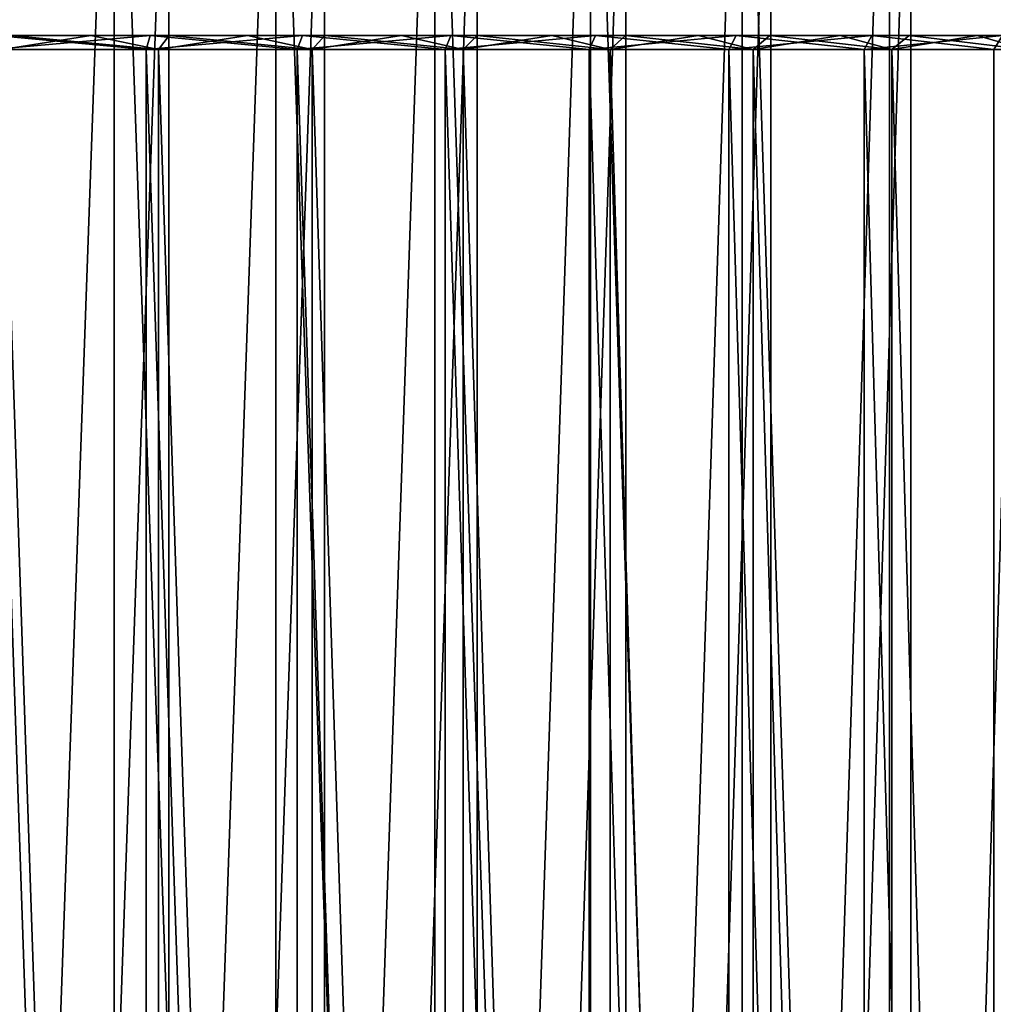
# Model space of a CAD drawing. Header units: millimetres. Extents: x -56 to 60, y -2 to 74.
# Tile 239 of 256: x 11 to 24, y 51 to 65. Entities that reach past the tile are written whole.
import ezdxf

# ---------------------------------------------------------------- set-up
doc = ezdxf.new("R2010")
doc.units = ezdxf.units.MM
doc.header["$LTSCALE"] = 127.314815
for name, color, linetype in [('145', 7, 'CONTINUOUS'), ('148', 7, 'CONTINUOUS'), ('149', 7, 'CONTINUOUS'), ('150', 7, 'CONTINUOUS'), ('2', 7, 'CONTINUOUS'), ('22', 7, 'CONTINUOUS'), ('23', 7, 'CONTINUOUS'), ('24', 7, 'CONTINUOUS'), ('25', 7, 'CONTINUOUS'), ('34', 7, 'CONTINUOUS'), ('35', 7, 'CONTINUOUS'), ('36', 7, 'CONTINUOUS'), ('37', 7, 'CONTINUOUS')]:
    doc.layers.add(name, color=color, linetype=linetype)

msp = doc.modelspace()

# ---------------------------------------------------------------- linework, layer by layer
at = {"layer": '145', "color": 7, "linetype": 'CONTINUOUS', "true_color": 0x96918c}
for points in [[(10.433, 70.5, 41.2), (12.687, 70.5, 40.562), (10.433, 6.7, 41.199), (10.433, 70.5, 41.2)], [(10.433, 6.7, 41.199), (12.687, 70.5, 40.562), (12.687, 6.7, 40.562), (10.433, 6.7, 41.199)], [(12.687, 70.5, 40.562), (14.902, 70.5, 39.802), (12.687, 6.7, 40.562), (12.687, 70.5, 40.562)], [(12.687, 6.7, 40.562), (14.902, 70.5, 39.802), (14.902, 6.7, 39.802), (12.687, 6.7, 40.562)], [(14.902, 70.5, 39.802), (17.072, 70.5, 38.92), (14.902, 6.7, 39.802), (14.902, 70.5, 39.802)], [(14.902, 6.7, 39.802), (17.072, 70.5, 38.92), (17.072, 6.7, 38.92), (14.902, 6.7, 39.802)], [(17.072, 70.5, 38.92), (19.19, 70.5, 37.921), (17.072, 6.7, 38.92), (17.072, 70.5, 38.92)], [(17.072, 6.7, 38.92), (19.19, 70.5, 37.921), (19.19, 6.7, 37.921), (17.072, 6.7, 38.92)], [(19.19, 70.5, 37.921), (21.25, 70.5, 36.806), (19.19, 6.7, 37.921), (19.19, 70.5, 37.921)], [(19.19, 6.7, 37.921), (21.25, 70.5, 36.806), (21.25, 6.7, 36.806), (19.19, 6.7, 37.921)], [(21.25, 70.5, 36.806), (23.245, 70.5, 35.58), (21.25, 6.7, 36.806), (21.25, 70.5, 36.806)], [(21.25, 6.7, 36.806), (23.245, 70.5, 35.58), (23.246, 6.7, 35.579), (21.25, 6.7, 36.806)], [(23.245, 70.5, 35.58), (25.17, 70.5, 34.245), (23.246, 6.7, 35.579), (23.245, 70.5, 35.58)], [(23.246, 6.7, 35.579), (25.17, 70.5, 34.245), (25.17, 6.7, 34.245), (23.246, 6.7, 35.579)]]:
    msp.add_3dface(points, dxfattribs=at)
at = {"layer": '148', "color": 7, "linetype": 'CONTINUOUS', "true_color": 0x96918c}
for points in [[(9.566, 6.7, 43.46), (11.905, 6.7, 42.878), (9.566, 72.5, 43.46), (9.566, 6.7, 43.46)], [(9.566, 72.5, 43.46), (11.905, 6.7, 42.878), (11.905, 72.5, 42.878), (9.566, 72.5, 43.46)], [(11.905, 6.7, 42.878), (14.209, 6.7, 42.171), (11.905, 72.5, 42.878), (11.905, 6.7, 42.878)], [(11.905, 72.5, 42.878), (14.209, 6.7, 42.171), (14.209, 72.5, 42.171), (11.905, 72.5, 42.878)], [(14.209, 6.7, 42.171), (16.471, 6.7, 41.339), (14.209, 72.5, 42.171), (14.209, 6.7, 42.171)], [(14.209, 72.5, 42.171), (16.471, 6.7, 41.339), (16.471, 72.5, 41.339), (14.209, 72.5, 42.171)], [(16.471, 6.7, 41.339), (18.685, 6.7, 40.387), (16.471, 72.5, 41.339), (16.471, 6.7, 41.339)], [(16.471, 72.5, 41.339), (18.685, 6.7, 40.387), (18.685, 72.5, 40.387), (16.471, 72.5, 41.339)], [(18.685, 6.7, 40.387), (20.844, 6.7, 39.316), (18.685, 72.5, 40.387), (18.685, 6.7, 40.387)], [(18.685, 72.5, 40.387), (20.844, 6.7, 39.316), (20.844, 72.5, 39.316), (18.685, 72.5, 40.387)], [(20.844, 6.7, 39.316), (22.942, 6.7, 38.13), (20.844, 72.5, 39.316), (20.844, 6.7, 39.316)], [(20.844, 72.5, 39.316), (22.942, 6.7, 38.13), (22.942, 72.5, 38.13), (20.844, 72.5, 39.316)], [(22.942, 6.7, 38.13), (24.973, 6.7, 36.832), (24.973, 72.5, 36.832), (22.942, 6.7, 38.13)], [(22.942, 72.5, 38.13), (22.942, 6.7, 38.13), (24.973, 72.5, 36.832), (22.942, 72.5, 38.13)]]:
    msp.add_3dface(points, dxfattribs=at)
at = {"layer": '149', "color": 7, "linetype": 'CONTINUOUS', "true_color": 0x96918c}
for points in [[(12.687, 70.5, -40.562), (10.433, 70.5, -41.2), (10.433, 6.7, -41.199), (12.687, 70.5, -40.562)], [(12.687, 6.7, -40.562), (12.687, 70.5, -40.562), (10.433, 6.7, -41.199), (12.687, 6.7, -40.562)], [(14.902, 70.5, -39.802), (12.687, 70.5, -40.562), (12.687, 6.7, -40.562), (14.902, 70.5, -39.802)], [(14.902, 6.7, -39.802), (14.902, 70.5, -39.802), (12.687, 6.7, -40.562), (14.902, 6.7, -39.802)], [(17.072, 70.5, -38.92), (14.902, 70.5, -39.802), (14.902, 6.7, -39.802), (17.072, 70.5, -38.92)], [(17.072, 6.7, -38.92), (17.072, 70.5, -38.92), (14.902, 6.7, -39.802), (17.072, 6.7, -38.92)], [(19.19, 70.5, -37.921), (17.072, 70.5, -38.92), (17.072, 6.7, -38.92), (19.19, 70.5, -37.921)], [(19.19, 6.7, -37.921), (19.19, 70.5, -37.921), (17.072, 6.7, -38.92), (19.19, 6.7, -37.921)], [(21.25, 70.5, -36.806), (19.19, 70.5, -37.921), (19.19, 6.7, -37.921), (21.25, 70.5, -36.806)], [(21.25, 6.7, -36.806), (21.25, 70.5, -36.806), (19.19, 6.7, -37.921), (21.25, 6.7, -36.806)], [(23.245, 70.5, -35.58), (21.25, 70.5, -36.806), (21.25, 6.7, -36.806), (23.245, 70.5, -35.58)], [(23.246, 6.7, -35.579), (23.245, 70.5, -35.58), (21.25, 6.7, -36.806), (23.246, 6.7, -35.579)], [(25.17, 70.5, -34.245), (23.245, 70.5, -35.58), (23.246, 6.7, -35.579), (25.17, 70.5, -34.245)], [(25.17, 6.7, -34.245), (25.17, 70.5, -34.245), (23.246, 6.7, -35.579), (25.17, 6.7, -34.245)]]:
    msp.add_3dface(points, dxfattribs=at)
at = {"layer": '150', "color": 7, "linetype": 'CONTINUOUS', "true_color": 0x96918c}
for points in [[(11.905, 6.7, -42.878), (9.566, 6.7, -43.46), (11.905, 72.5, -42.878), (11.905, 6.7, -42.878)], [(11.905, 72.5, -42.878), (9.566, 6.7, -43.46), (9.566, 72.5, -43.46), (11.905, 72.5, -42.878)], [(14.209, 6.7, -42.171), (11.905, 6.7, -42.878), (14.209, 72.5, -42.171), (14.209, 6.7, -42.171)], [(14.209, 72.5, -42.171), (11.905, 6.7, -42.878), (11.905, 72.5, -42.878), (14.209, 72.5, -42.171)], [(16.471, 6.7, -41.339), (14.209, 6.7, -42.171), (16.471, 72.5, -41.339), (16.471, 6.7, -41.339)], [(16.471, 72.5, -41.339), (14.209, 6.7, -42.171), (14.209, 72.5, -42.171), (16.471, 72.5, -41.339)], [(18.685, 6.7, -40.387), (16.471, 6.7, -41.339), (18.685, 72.5, -40.387), (18.685, 6.7, -40.387)], [(18.685, 72.5, -40.387), (16.471, 6.7, -41.339), (16.471, 72.5, -41.339), (18.685, 72.5, -40.387)], [(20.844, 6.7, -39.316), (18.685, 6.7, -40.387), (20.844, 72.5, -39.316), (20.844, 6.7, -39.316)], [(20.844, 72.5, -39.316), (18.685, 6.7, -40.387), (18.685, 72.5, -40.387), (20.844, 72.5, -39.316)], [(22.942, 6.7, -38.13), (20.844, 6.7, -39.316), (22.942, 72.5, -38.13), (22.942, 6.7, -38.13)], [(22.942, 72.5, -38.13), (20.844, 6.7, -39.316), (20.844, 72.5, -39.316), (22.942, 72.5, -38.13)], [(24.973, 6.7, -36.832), (22.942, 6.7, -38.13), (24.973, 72.5, -36.832), (24.973, 6.7, -36.832)], [(24.973, 72.5, -36.832), (22.942, 6.7, -38.13), (22.942, 72.5, -38.13), (24.973, 72.5, -36.832)]]:
    msp.add_3dface(points, dxfattribs=at)
at = {"layer": '2', "color": 7, "linetype": 'CONTINUOUS', "true_color": 0x96918c}
for points in [[(10.443, 65, 40.474), (11.573, 65, 40.166), (10.222, 65, 38.879), (10.443, 65, 40.474)], [(10.222, 65, 38.879), (11.573, 65, 40.166), (12.421, 65, 38.233), (10.222, 65, 38.879)], [(12.421, 65, -38.233), (10.443, 65, -40.474), (10.222, 65, -38.879), (12.421, 65, -38.233)], [(11.573, 65, -40.166), (10.443, 65, -40.474), (12.421, 65, -38.233), (11.573, 65, -40.166)], [(11.573, 65, 40.166), (12.692, 65, 39.826), (12.421, 65, 38.233), (11.573, 65, 40.166)], [(12.692, 65, -39.826), (11.573, 65, -40.166), (12.421, 65, -38.233), (12.692, 65, -39.826)], [(12.692, 65, 39.826), (13.805, 65, 39.454), (12.421, 65, 38.233), (12.692, 65, 39.826)], [(12.421, 65, 38.233), (13.805, 65, 39.454), (14.586, 65, 37.46), (12.421, 65, 38.233)], [(14.586, 65, -37.46), (12.692, 65, -39.826), (12.421, 65, -38.233), (14.586, 65, -37.46)], [(13.805, 65, -39.454), (12.692, 65, -39.826), (14.586, 65, -37.46), (13.805, 65, -39.454)], [(13.805, 65, 39.454), (14.907, 65, 39.051), (14.586, 65, 37.46), (13.805, 65, 39.454)], [(14.907, 65, -39.051), (13.805, 65, -39.454), (14.586, 65, -37.46), (14.907, 65, -39.051)], [(14.907, 65, 39.051), (15.998, 65, 38.617), (14.586, 65, 37.46), (14.907, 65, 39.051)], [(14.586, 65, 37.46), (15.998, 65, 38.617), (16.7, 65, 36.567), (14.586, 65, 37.46)], [(16.7, 65, -36.567), (14.907, 65, -39.051), (14.586, 65, -37.46), (16.7, 65, -36.567)], [(15.998, 65, -38.617), (14.907, 65, -39.051), (16.7, 65, -36.567), (15.998, 65, -38.617)], [(15.998, 65, 38.617), (17.074, 65, 38.154), (16.7, 65, 36.567), (15.998, 65, 38.617)], [(17.074, 65, -38.154), (15.998, 65, -38.617), (16.7, 65, -36.567), (17.074, 65, -38.154)], [(17.074, 65, 38.154), (18.135, 65, 37.661), (16.7, 65, 36.567), (17.074, 65, 38.154)], [(16.7, 65, 36.567), (18.135, 65, 37.661), (18.759, 65, 35.554), (16.7, 65, 36.567)], [(18.759, 65, -35.554), (17.074, 65, -38.154), (16.7, 65, -36.567), (18.759, 65, -35.554)], [(18.135, 65, -37.661), (17.074, 65, -38.154), (18.759, 65, -35.554), (18.135, 65, -37.661)], [(18.135, 65, 37.661), (19.184, 65, 37.137), (18.759, 65, 35.554), (18.135, 65, 37.661)], [(19.184, 65, -37.137), (18.135, 65, -37.661), (18.759, 65, -35.554), (19.184, 65, -37.137)], [(19.184, 65, 37.137), (20.22, 65, 36.584), (18.759, 65, 35.554), (19.184, 65, 37.137)], [(18.759, 65, 35.554), (20.22, 65, 36.584), (20.761, 65, 34.424), (18.759, 65, 35.554)], [(20.761, 65, -34.424), (19.184, 65, -37.137), (18.759, 65, -35.554), (20.761, 65, -34.424)], [(20.22, 65, -36.584), (19.184, 65, -37.137), (20.761, 65, -34.424), (20.22, 65, -36.584)], [(20.22, 65, 36.584), (21.239, 65, 36.002), (20.761, 65, 34.424), (20.22, 65, 36.584)], [(21.239, 65, -36.001), (20.22, 65, -36.584), (20.761, 65, -34.424), (21.239, 65, -36.001)], [(21.239, 65, 36.002), (22.24, 65, 35.392), (20.761, 65, 34.424), (21.239, 65, 36.002)], [(20.761, 65, 34.424), (22.24, 65, 35.392), (22.689, 65, 33.185), (20.761, 65, 34.424)], [(22.689, 65, -33.185), (21.239, 65, -36.001), (20.761, 65, -34.424), (22.689, 65, -33.185)], [(22.24, 65, -35.392), (21.239, 65, -36.001), (22.689, 65, -33.185), (22.24, 65, -35.392)], [(22.24, 65, 35.392), (23.222, 65, 34.756), (22.689, 65, 33.185), (22.24, 65, 35.392)], [(23.222, 65, -34.756), (22.24, 65, -35.392), (22.689, 65, -33.185), (23.222, 65, -34.756)], [(23.222, 65, 34.756), (24.187, 65, 34.091), (22.689, 65, 33.185), (23.222, 65, 34.756)], [(22.689, 65, 33.185), (24.187, 65, 34.091), (24.549, 65, 31.833), (22.689, 65, 33.185)], [(24.549, 65, -31.833), (23.222, 65, -34.756), (22.689, 65, -33.185), (24.549, 65, -31.833)], [(24.187, 65, -34.091), (23.222, 65, -34.756), (24.549, 65, -31.833), (24.187, 65, -34.091)], [(24.187, 65, 34.091), (25.135, 65, 33.398), (24.549, 65, 31.833), (24.187, 65, 34.091)], [(25.135, 65, -33.398), (24.187, 65, -34.091), (24.549, 65, -31.833), (25.135, 65, -33.398)]]:
    msp.add_3dface(points, dxfattribs=at)
at = {"layer": '22', "color": 7, "linetype": 'CONTINUOUS', "true_color": 0x96918c}
for points in [[(12.538, -1, -40.085), (10.31, -1, -40.715), (10.311, 64.8, -40.715), (12.538, -1, -40.085)], [(12.538, 64.8, -40.085), (12.538, -1, -40.085), (10.311, 64.8, -40.715), (12.538, 64.8, -40.085)], [(14.727, -1, -39.333), (12.538, -1, -40.085), (12.538, 64.8, -40.085), (14.727, -1, -39.333)], [(14.727, 64.8, -39.333), (14.727, -1, -39.333), (12.538, 64.8, -40.085), (14.727, 64.8, -39.333)], [(16.871, -1, -38.462), (14.727, -1, -39.333), (14.727, 64.8, -39.333), (16.871, -1, -38.462)], [(16.872, 64.8, -38.462), (16.871, -1, -38.462), (14.727, 64.8, -39.333), (16.872, 64.8, -38.462)], [(18.964, -1, -37.475), (16.871, -1, -38.462), (16.872, 64.8, -38.462), (18.964, -1, -37.475)], [(18.965, 64.8, -37.475), (18.964, -1, -37.475), (16.872, 64.8, -38.462), (18.965, 64.8, -37.475)], [(21, -1, -36.373), (18.964, -1, -37.475), (18.965, 64.8, -37.475), (21, -1, -36.373)], [(21, 64.8, -36.373), (21, -1, -36.373), (18.965, 64.8, -37.475), (21, 64.8, -36.373)], [(22.972, -1, -35.161), (21, -1, -36.373), (21, 64.8, -36.373), (22.972, -1, -35.161)], [(22.972, 64.8, -35.161), (22.972, -1, -35.161), (21, 64.8, -36.373), (22.972, 64.8, -35.161)], [(24.874, -1, -33.842), (22.972, -1, -35.161), (22.972, 64.8, -35.161), (24.874, -1, -33.842)], [(24.874, 64.8, -33.842), (24.874, -1, -33.842), (22.972, 64.8, -35.161), (24.874, 64.8, -33.842)]]:
    msp.add_3dface(points, dxfattribs=at)
at = {"layer": '23', "color": 7, "linetype": 'CONTINUOUS', "true_color": 0x96918c}
for points in [[(10.31, -1, 40.715), (12.538, -1, 40.085), (10.311, 64.8, 40.715), (10.31, -1, 40.715)], [(10.311, 64.8, 40.715), (12.538, -1, 40.085), (12.538, 64.8, 40.085), (10.311, 64.8, 40.715)], [(12.538, -1, 40.085), (14.727, -1, 39.333), (12.538, 64.8, 40.085), (12.538, -1, 40.085)], [(12.538, 64.8, 40.085), (14.727, -1, 39.333), (14.727, 64.8, 39.333), (12.538, 64.8, 40.085)], [(14.727, -1, 39.333), (16.871, -1, 38.462), (14.727, 64.8, 39.333), (14.727, -1, 39.333)], [(14.727, 64.8, 39.333), (16.871, -1, 38.462), (16.872, 64.8, 38.462), (14.727, 64.8, 39.333)], [(16.871, -1, 38.462), (18.964, -1, 37.475), (16.872, 64.8, 38.462), (16.871, -1, 38.462)], [(16.872, 64.8, 38.462), (18.964, -1, 37.475), (18.965, 64.8, 37.475), (16.872, 64.8, 38.462)], [(18.964, -1, 37.475), (21, -1, 36.373), (18.965, 64.8, 37.475), (18.964, -1, 37.475)], [(18.965, 64.8, 37.475), (21, -1, 36.373), (21, 64.8, 36.373), (18.965, 64.8, 37.475)], [(21, -1, 36.373), (22.972, -1, 35.161), (21, 64.8, 36.373), (21, -1, 36.373)], [(21, 64.8, 36.373), (22.972, -1, 35.161), (22.972, 64.8, 35.161), (21, 64.8, 36.373)], [(22.972, -1, 35.161), (24.874, -1, 33.842), (22.972, 64.8, 35.161), (22.972, -1, 35.161)], [(22.972, 64.8, 35.161), (24.874, -1, 33.842), (24.874, 64.8, 33.842), (22.972, 64.8, 35.161)]]:
    msp.add_3dface(points, dxfattribs=at)
at = {"layer": '24', "color": 7, "linetype": 'CONTINUOUS', "true_color": 0x96918c}
for points in [[(12.361, 64.8, -38.042), (10.169, 64.8, -38.686), (12.361, 1, -38.042), (12.361, 64.8, -38.042)], [(12.361, 1, -38.042), (10.169, 64.8, -38.686), (10.169, 1, -38.686), (12.361, 1, -38.042)], [(14.513, 64.8, -37.274), (12.361, 64.8, -38.042), (14.512, 1, -37.275), (14.513, 64.8, -37.274)], [(14.512, 1, -37.275), (12.361, 64.8, -38.042), (12.361, 1, -38.042), (14.512, 1, -37.275)], [(16.617, 1, -36.385), (14.513, 64.8, -37.274), (14.512, 1, -37.275), (16.617, 1, -36.385)], [(16.617, 64.8, -36.385), (14.513, 64.8, -37.274), (16.617, 1, -36.385), (16.617, 64.8, -36.385)], [(18.667, 64.8, -35.377), (16.617, 64.8, -36.385), (18.667, 1, -35.377), (18.667, 64.8, -35.377)], [(18.667, 1, -35.377), (16.617, 64.8, -36.385), (16.617, 1, -36.385), (18.667, 1, -35.377)], [(20.656, 64.8, -34.254), (18.667, 64.8, -35.377), (20.656, 1, -34.254), (20.656, 64.8, -34.254)], [(20.656, 1, -34.254), (18.667, 64.8, -35.377), (18.667, 1, -35.377), (20.656, 1, -34.254)], [(22.578, 64.8, -33.019), (20.656, 64.8, -34.254), (22.578, 1, -33.019), (22.578, 64.8, -33.019)], [(22.578, 1, -33.019), (20.656, 64.8, -34.254), (20.656, 1, -34.254), (22.578, 1, -33.019)], [(24.426, 64.8, -31.676), (22.578, 64.8, -33.019), (24.426, 1, -31.676), (24.426, 64.8, -31.676)], [(24.426, 1, -31.676), (22.578, 64.8, -33.019), (22.578, 1, -33.019), (24.426, 1, -31.676)]]:
    msp.add_3dface(points, dxfattribs=at)
at = {"layer": '25', "color": 7, "linetype": 'CONTINUOUS', "true_color": 0x96918c}
for points in [[(10.169, 64.8, 38.686), (12.361, 64.8, 38.042), (12.361, 1, 38.042), (10.169, 64.8, 38.686)], [(10.169, 1, 38.686), (10.169, 64.8, 38.686), (12.361, 1, 38.042), (10.169, 1, 38.686)], [(12.361, 64.8, 38.042), (14.513, 64.8, 37.274), (14.512, 1, 37.275), (12.361, 64.8, 38.042)], [(12.361, 1, 38.042), (12.361, 64.8, 38.042), (14.512, 1, 37.275), (12.361, 1, 38.042)], [(14.512, 1, 37.275), (14.513, 64.8, 37.274), (16.617, 1, 36.385), (14.512, 1, 37.275)], [(14.513, 64.8, 37.274), (16.617, 64.8, 36.385), (16.617, 1, 36.385), (14.513, 64.8, 37.274)], [(16.617, 64.8, 36.385), (18.667, 64.8, 35.377), (18.667, 1, 35.377), (16.617, 64.8, 36.385)], [(16.617, 1, 36.385), (16.617, 64.8, 36.385), (18.667, 1, 35.377), (16.617, 1, 36.385)], [(18.667, 64.8, 35.377), (20.656, 64.8, 34.254), (20.656, 1, 34.254), (18.667, 64.8, 35.377)], [(18.667, 1, 35.377), (18.667, 64.8, 35.377), (20.656, 1, 34.254), (18.667, 1, 35.377)], [(20.656, 64.8, 34.254), (22.578, 64.8, 33.019), (22.578, 1, 33.019), (20.656, 64.8, 34.254)], [(20.656, 1, 34.254), (20.656, 64.8, 34.254), (22.578, 1, 33.019), (20.656, 1, 34.254)], [(22.578, 64.8, 33.019), (24.426, 64.8, 31.676), (24.426, 1, 31.676), (22.578, 64.8, 33.019)], [(22.578, 1, 33.019), (22.578, 64.8, 33.019), (24.426, 1, 31.676), (22.578, 1, 33.019)]]:
    msp.add_3dface(points, dxfattribs=at)
at = {"layer": '34', "color": 7, "linetype": 'CONTINUOUS', "true_color": 0x96918c}
for points in [[(10.443, 65, 40.474), (10.311, 64.8, 40.715), (12.538, 64.8, 40.085), (10.443, 65, 40.474)], [(11.573, 65, 40.166), (10.443, 65, 40.474), (12.538, 64.8, 40.085), (11.573, 65, 40.166)], [(12.692, 65, 39.826), (11.573, 65, 40.166), (12.538, 64.8, 40.085), (12.692, 65, 39.826)], [(12.692, 65, 39.826), (12.538, 64.8, 40.085), (14.727, 64.8, 39.333), (12.692, 65, 39.826)], [(13.805, 65, 39.454), (12.692, 65, 39.826), (14.727, 64.8, 39.333), (13.805, 65, 39.454)], [(14.907, 65, 39.051), (13.805, 65, 39.454), (14.727, 64.8, 39.333), (14.907, 65, 39.051)], [(14.907, 65, 39.051), (14.727, 64.8, 39.333), (16.872, 64.8, 38.462), (14.907, 65, 39.051)], [(15.998, 65, 38.617), (14.907, 65, 39.051), (16.872, 64.8, 38.462), (15.998, 65, 38.617)], [(17.074, 65, 38.154), (15.998, 65, 38.617), (16.872, 64.8, 38.462), (17.074, 65, 38.154)], [(17.074, 65, 38.154), (16.872, 64.8, 38.462), (18.965, 64.8, 37.475), (17.074, 65, 38.154)], [(18.135, 65, 37.661), (17.074, 65, 38.154), (18.965, 64.8, 37.475), (18.135, 65, 37.661)], [(19.184, 65, 37.137), (18.135, 65, 37.661), (18.965, 64.8, 37.475), (19.184, 65, 37.137)], [(19.184, 65, 37.137), (18.965, 64.8, 37.475), (21, 64.8, 36.373), (19.184, 65, 37.137)], [(20.22, 65, 36.584), (19.184, 65, 37.137), (21, 64.8, 36.373), (20.22, 65, 36.584)], [(21.239, 65, 36.002), (20.22, 65, 36.584), (21, 64.8, 36.373), (21.239, 65, 36.002)], [(21.239, 65, 36.002), (21, 64.8, 36.373), (22.972, 64.8, 35.161), (21.239, 65, 36.002)], [(22.24, 65, 35.392), (21.239, 65, 36.002), (22.972, 64.8, 35.161), (22.24, 65, 35.392)], [(23.222, 65, 34.756), (22.24, 65, 35.392), (22.972, 64.8, 35.161), (23.222, 65, 34.756)], [(23.222, 65, 34.756), (22.972, 64.8, 35.161), (24.874, 64.8, 33.842), (23.222, 65, 34.756)], [(24.187, 65, 34.091), (23.222, 65, 34.756), (24.874, 64.8, 33.842), (24.187, 65, 34.091)], [(25.135, 65, 33.398), (24.187, 65, 34.091), (24.874, 64.8, 33.842), (25.135, 65, 33.398)]]:
    msp.add_3dface(points, dxfattribs=at)
at = {"layer": '35', "color": 7, "linetype": 'CONTINUOUS', "true_color": 0x96918c}
for points in [[(10.443, 65, -40.474), (11.573, 65, -40.166), (10.311, 64.8, -40.715), (10.443, 65, -40.474)], [(11.573, 65, -40.166), (12.538, 64.8, -40.085), (10.311, 64.8, -40.715), (11.573, 65, -40.166)], [(11.573, 65, -40.166), (12.692, 65, -39.826), (12.538, 64.8, -40.085), (11.573, 65, -40.166)], [(12.692, 65, -39.826), (13.805, 65, -39.454), (12.538, 64.8, -40.085), (12.692, 65, -39.826)], [(13.805, 65, -39.454), (14.727, 64.8, -39.333), (12.538, 64.8, -40.085), (13.805, 65, -39.454)], [(13.805, 65, -39.454), (14.907, 65, -39.051), (14.727, 64.8, -39.333), (13.805, 65, -39.454)], [(14.907, 65, -39.051), (15.998, 65, -38.617), (14.727, 64.8, -39.333), (14.907, 65, -39.051)], [(15.998, 65, -38.617), (16.872, 64.8, -38.462), (14.727, 64.8, -39.333), (15.998, 65, -38.617)], [(15.998, 65, -38.617), (17.074, 65, -38.154), (16.872, 64.8, -38.462), (15.998, 65, -38.617)], [(17.074, 65, -38.154), (18.135, 65, -37.661), (16.872, 64.8, -38.462), (17.074, 65, -38.154)], [(18.135, 65, -37.661), (18.965, 64.8, -37.475), (16.872, 64.8, -38.462), (18.135, 65, -37.661)], [(18.135, 65, -37.661), (19.184, 65, -37.137), (18.965, 64.8, -37.475), (18.135, 65, -37.661)], [(19.184, 65, -37.137), (20.22, 65, -36.584), (18.965, 64.8, -37.475), (19.184, 65, -37.137)], [(20.22, 65, -36.584), (21, 64.8, -36.373), (18.965, 64.8, -37.475), (20.22, 65, -36.584)], [(20.22, 65, -36.584), (21.239, 65, -36.001), (21, 64.8, -36.373), (20.22, 65, -36.584)], [(21.239, 65, -36.001), (22.24, 65, -35.392), (21, 64.8, -36.373), (21.239, 65, -36.001)], [(22.24, 65, -35.392), (22.972, 64.8, -35.161), (21, 64.8, -36.373), (22.24, 65, -35.392)], [(22.24, 65, -35.392), (23.222, 65, -34.756), (22.972, 64.8, -35.161), (22.24, 65, -35.392)], [(23.222, 65, -34.756), (24.187, 65, -34.091), (22.972, 64.8, -35.161), (23.222, 65, -34.756)], [(24.187, 65, -34.091), (24.874, 64.8, -33.842), (22.972, 64.8, -35.161), (24.187, 65, -34.091)], [(24.187, 65, -34.091), (25.135, 65, -33.398), (24.874, 64.8, -33.842), (24.187, 65, -34.091)]]:
    msp.add_3dface(points, dxfattribs=at)
at = {"layer": '36', "color": 7, "linetype": 'CONTINUOUS', "true_color": 0x96918c}
for points in [[(10.222, 65, 38.879), (12.421, 65, 38.233), (10.169, 64.8, 38.686), (10.222, 65, 38.879)], [(12.421, 65, 38.233), (12.361, 64.8, 38.042), (10.169, 64.8, 38.686), (12.421, 65, 38.233)], [(12.421, 65, 38.233), (14.586, 65, 37.46), (12.361, 64.8, 38.042), (12.421, 65, 38.233)], [(14.586, 65, 37.46), (14.513, 64.8, 37.274), (12.361, 64.8, 38.042), (14.586, 65, 37.46)], [(14.586, 65, 37.46), (16.7, 65, 36.567), (14.513, 64.8, 37.274), (14.586, 65, 37.46)], [(16.7, 65, 36.567), (16.617, 64.8, 36.385), (14.513, 64.8, 37.274), (16.7, 65, 36.567)], [(16.7, 65, 36.567), (18.759, 65, 35.554), (16.617, 64.8, 36.385), (16.7, 65, 36.567)], [(18.759, 65, 35.554), (18.667, 64.8, 35.377), (16.617, 64.8, 36.385), (18.759, 65, 35.554)], [(18.759, 65, 35.554), (20.761, 65, 34.424), (18.667, 64.8, 35.377), (18.759, 65, 35.554)], [(20.761, 65, 34.424), (20.656, 64.8, 34.254), (18.667, 64.8, 35.377), (20.761, 65, 34.424)], [(20.761, 65, 34.424), (22.689, 65, 33.185), (20.656, 64.8, 34.254), (20.761, 65, 34.424)], [(22.689, 65, 33.185), (22.578, 64.8, 33.019), (20.656, 64.8, 34.254), (22.689, 65, 33.185)], [(22.689, 65, 33.185), (24.549, 65, 31.833), (22.578, 64.8, 33.019), (22.689, 65, 33.185)], [(24.549, 65, 31.833), (24.426, 64.8, 31.676), (22.578, 64.8, 33.019), (24.549, 65, 31.833)]]:
    msp.add_3dface(points, dxfattribs=at)
at = {"layer": '37', "color": 7, "linetype": 'CONTINUOUS', "true_color": 0x96918c}
for points in [[(10.222, 65, -38.879), (10.169, 64.8, -38.686), (12.361, 64.8, -38.042), (10.222, 65, -38.879)], [(12.421, 65, -38.233), (10.222, 65, -38.879), (12.361, 64.8, -38.042), (12.421, 65, -38.233)], [(12.421, 65, -38.233), (12.361, 64.8, -38.042), (14.513, 64.8, -37.274), (12.421, 65, -38.233)], [(14.586, 65, -37.46), (12.421, 65, -38.233), (14.513, 64.8, -37.274), (14.586, 65, -37.46)], [(14.586, 65, -37.46), (14.513, 64.8, -37.274), (16.617, 64.8, -36.385), (14.586, 65, -37.46)], [(16.7, 65, -36.567), (14.586, 65, -37.46), (16.617, 64.8, -36.385), (16.7, 65, -36.567)], [(16.7, 65, -36.567), (16.617, 64.8, -36.385), (18.667, 64.8, -35.377), (16.7, 65, -36.567)], [(18.759, 65, -35.554), (16.7, 65, -36.567), (18.667, 64.8, -35.377), (18.759, 65, -35.554)], [(18.759, 65, -35.554), (18.667, 64.8, -35.377), (20.656, 64.8, -34.254), (18.759, 65, -35.554)], [(20.761, 65, -34.424), (18.759, 65, -35.554), (20.656, 64.8, -34.254), (20.761, 65, -34.424)], [(20.761, 65, -34.424), (20.656, 64.8, -34.254), (22.578, 64.8, -33.019), (20.761, 65, -34.424)], [(22.689, 65, -33.185), (20.761, 65, -34.424), (22.578, 64.8, -33.019), (22.689, 65, -33.185)], [(22.689, 65, -33.185), (22.578, 64.8, -33.019), (24.426, 64.8, -31.676), (22.689, 65, -33.185)], [(24.549, 65, -31.833), (22.689, 65, -33.185), (24.426, 64.8, -31.676), (24.549, 65, -31.833)]]:
    msp.add_3dface(points, dxfattribs=at)

doc.saveas('drawing.dxf')
